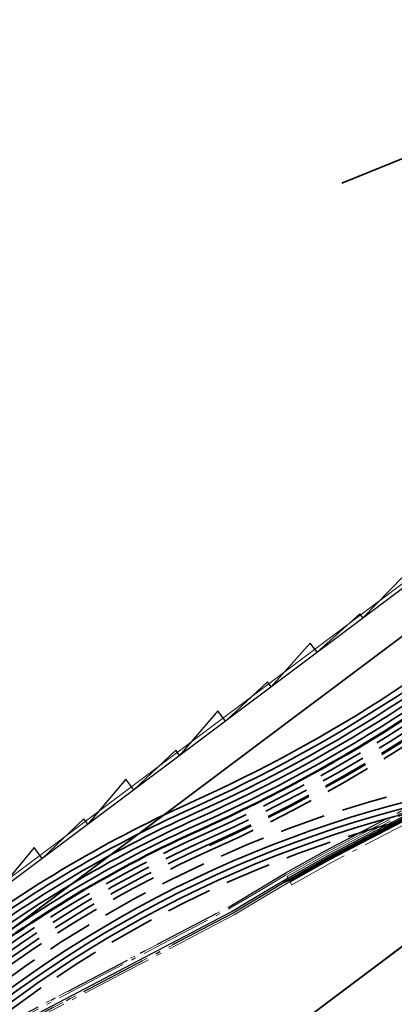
# Model space of a CAD drawing. Extents: x 3503739 to 3504470, y 5375172 to 5375561.
# Tile 22 of 121: x 3504007 to 3504017, y 5375385 to 5375410. Entities that reach past the tile are written whole.
import ezdxf

# ---------------------------------------------------------------- set-up
doc = ezdxf.new("R2010")
doc.units = 0
doc.header["$MEASUREMENT"] = 0
for name, pattern in [('102', [2.50001, 1.87501, -0.25, 0.125, -0.25]), ('2', [3.4, 1.2, -0.5, 1.2, -0.5]), ('202', [2.64, 1.75, -0.38, 0.13, -0.38])]:
    doc.linetypes.add(name, pattern=pattern)
for name, color, linetype in [('2P_FAHRBAHN', 7, 'Continuous'), ('2WP_STR_LEER_WEI', 7, 'Continuous'), ('2WP_STROM_NS_WEI', 7, 'Continuous'), ('4WB_WV_WEITERBET', 7, 'Continuous'), ('_4WP_GRABEN', 7, 'Continuous'), ('_4WP_LICHT_STILL', 7, 'Continuous'), ('_4WP_STADT_DATEN', 7, 'Continuous'), ('_4WP_STADT_FTT1', 7, 'Continuous'), ('_4WP_STADT_RESER', 7, 'Continuous'), ('_4WP_STADT_STROM', 7, 'Continuous'), ('_4WP_SWT-STROM', 7, 'Continuous'), ('_4WP_SWT-STRSTIL', 7, 'Continuous'), ('SP_BAUSTELLENUMF', 7, 'Continuous')]:
    doc.layers.add(name, color=color, linetype=linetype)

msp = doc.modelspace()

# ---------------------------------------------------------------- linework, layer by layer
at = {"layer": '2P_FAHRBAHN', "color": 7, "linetype": 'Continuous', "lineweight": 35}
for p, q in [((3503996.387, 5375378.854), (3504060.708, 5375427.102)), ((3504008.435, 5375379.765), (3504064.609, 5375421.902))]:
    msp.add_line(p, q, dxfattribs=at)
at = {"layer": '2WP_STR_LEER_WEI', "color": 250, "linetype": '102', "lineweight": 13}
for points in [[(3504003.525, 5375382.529), (3504012.386, 5375387.173), (3504012.414, 5375387.19), (3504013.201, 5375387.66), (3504013.887, 5375388.072), (3504014.928, 5375388.654), (3504017.477, 5375389.986), (3504020.322, 5375391.447), (3504022.907, 5375392.664), (3504030.781, 5375397.669), (3504033.215, 5375399.192), (3504035.548, 5375401.223), (3504040.149, 5375405.111)], [(3504003.545, 5375382.483), (3504012.41, 5375387.128), (3504012.438, 5375387.147), (3504013.227, 5375387.618), (3504013.913, 5375388.028), (3504014.952, 5375388.61), (3504017.5, 5375389.942), (3504020.344, 5375391.403), (3504022.931, 5375392.62), (3504030.807, 5375397.627), (3504033.245, 5375399.152), (3504035.58, 5375401.185), (3504040.181, 5375405.073)], [(3504003.545, 5375382.483), (3504012.41, 5375387.128), (3504012.438, 5375387.147), (3504013.227, 5375387.618), (3504013.913, 5375388.028), (3504014.952, 5375388.61), (3504017.5, 5375389.942), (3504020.344, 5375391.403), (3504022.931, 5375392.62), (3504030.807, 5375397.627), (3504033.245, 5375399.152), (3504035.58, 5375401.185), (3504040.181, 5375405.073)], [(3504040.281, 5375404.961), (3504035.678, 5375401.071), (3504033.335, 5375399.03), (3504030.887, 5375397.499), (3504023.003, 5375392.488), (3504020.41, 5375391.267), (3504017.569, 5375389.808), (3504015.024, 5375388.478), (3504013.987, 5375387.898), (3504013.303, 5375387.488), (3504012.518, 5375387.02), (3504012.486, 5375386.999), (3504003.609, 5375382.347)], [(3504013.936, 5375387.984), (3504014.977, 5375388.566), (3504017.524, 5375389.898), (3504020.366, 5375391.358), (3504022.955, 5375392.576), (3504030.833, 5375397.585), (3504033.275, 5375399.112), (3504035.613, 5375401.147), (3504040.214, 5375405.035)], [(3504013.936, 5375387.984), (3504014.977, 5375388.566), (3504017.524, 5375389.898), (3504020.366, 5375391.358), (3504022.955, 5375392.576), (3504030.833, 5375397.585), (3504033.275, 5375399.112), (3504035.613, 5375401.147), (3504040.214, 5375405.035)], [(3504040.313, 5375404.923), (3504035.71, 5375401.033), (3504033.365, 5375398.99), (3504030.913, 5375397.457), (3504023.027, 5375392.444), (3504020.432, 5375391.223), (3504017.592, 5375389.764), (3504015.048, 5375388.434), (3504014.013, 5375387.854), (3504013.329, 5375387.446), (3504012.546, 5375386.979), (3504012.514, 5375386.956), (3504003.629, 5375382.301)], [(3504040.313, 5375404.923), (3504035.71, 5375401.033), (3504033.365, 5375398.99), (3504030.913, 5375397.457), (3504023.027, 5375392.444), (3504020.432, 5375391.223), (3504017.592, 5375389.764), (3504015.048, 5375388.434), (3504014.013, 5375387.854), (3504013.329, 5375387.446), (3504012.546, 5375386.979), (3504012.514, 5375386.956), (3504003.629, 5375382.301)], [(3504040.378, 5375404.847), (3504035.775, 5375400.957), (3504033.425, 5375398.91), (3504030.967, 5375397.373), (3504023.075, 5375392.356), (3504020.476, 5375391.134), (3504017.64, 5375389.676), (3504015.095, 5375388.346), (3504014.058, 5375387.766), (3504013.936, 5375387.984)], [(3504040.378, 5375404.847), (3504035.775, 5375400.957), (3504033.425, 5375398.91), (3504030.967, 5375397.373), (3504023.075, 5375392.356), (3504020.476, 5375391.134), (3504017.64, 5375389.676), (3504015.095, 5375388.346), (3504014.058, 5375387.766), (3504013.936, 5375387.984)]]:
    msp.add_lwpolyline(points, dxfattribs=at)
at = {"layer": '2WP_STROM_NS_WEI', "color": 3, "linetype": 'Continuous', "lineweight": 50}
for points in [[(3504050.846, 5375413.562), (3504050.785, 5375413.498), (3504050.73, 5375413.439), (3504050.634, 5375413.358), (3504050.407, 5375413.165), (3504050.124, 5375412.991), (3504047.383, 5375410.771), (3504045.102, 5375409.031), (3504042.606, 5375407.041), (3504040.28, 5375404.96), (3504035.678, 5375401.071), (3504033.335, 5375399.031), (3504030.887, 5375397.5), (3504023.003, 5375392.488), (3504020.41, 5375391.268), (3504017.57, 5375389.809), (3504015.024, 5375388.478), (3504013.985, 5375387.897), (3504013.853, 5375387.829)], [(3504050.905, 5375413.479), (3504050.858, 5375413.429), (3504050.799, 5375413.366), (3504050.699, 5375413.282), (3504050.466, 5375413.084), (3504050.157, 5375412.953), (3504047.414, 5375410.732), (3504045.133, 5375408.992), (3504042.638, 5375407.003), (3504040.313, 5375404.922), (3504035.711, 5375401.033), (3504033.365, 5375398.991), (3504030.914, 5375397.458), (3504023.027, 5375392.444), (3504020.432, 5375391.223), (3504017.593, 5375389.765), (3504015.048, 5375388.434), (3504014.009, 5375387.853)]]:
    msp.add_lwpolyline(points, dxfattribs=at)
at = {"layer": '4WB_WV_WEITERBET', "color": 4, "linetype": 'Continuous', "lineweight": 35}
msp.add_line((3504048.512, 5375419.713), (3504015.37, 5375406.148, 320.026), dxfattribs=at)
at = {"layer": '_4WP_GRABEN', "color": 21, "linetype": '2', "lineweight": 25}
msp.add_lwpolyline([(3504011.913, 5375388.796, 0.078447), (3504022.326, 5375395.597, -0.100192), (3504045.243, 5375409.194)], format="xyb", dxfattribs=at)
at = {"layer": '_4WP_LICHT_STILL', "color": 255, "linetype": 'Continuous', "lineweight": 13}
msp.add_lwpolyline([(3504078.1, 5375438.893, 0.054139), (3504061.358, 5375428.965), (3504023.203, 5375400.344), (3503995.727, 5375379.733, -0.045833), (3503980.827, 5375370.558), (3503978.063, 5375369.189, -0.047348), (3503943.411, 5375356.297, 0.090587), (3503926.814, 5375348.435, -0.025816), (3503922.569, 5375345.706)], format="xyb", dxfattribs=at)
at = {"layer": '_4WP_STADT_DATEN', "color": 7, "linetype": 'Continuous', "lineweight": 35}
msp.add_lwpolyline([(3504039.853, 5375394.448), (3504030.741, 5375392.712, 0.060826), (3504029.565, 5375392.336, -0.060829), (3504028.39, 5375391.96), (3504023.387, 5375391.006, -0.023522), (3504021.567, 5375390.747, 0.146384), (3504005.434, 5375384.082), (3504000.48, 5375380.056)], format="xyb", dxfattribs=at)
at = {"layer": '_4WP_STADT_FTT1', "color": 1, "linetype": '2', "lineweight": 35}
msp.add_lwpolyline([(3504037.814, 5375394.467), (3504030.42, 5375393.058, 0.0409), (3504030.027, 5375392.949, 0.046197), (3504029.61, 5375392.751, -0.087262), (3504028.8, 5375392.444), (3504023.312, 5375391.398, 0.028787), (3504022.43, 5375391.177, -0.050637), (3504021.543, 5375390.995, 0.146392), (3504005.276, 5375384.276)], format="xyb", dxfattribs=at)
at = {"layer": '_4WP_STADT_RESER', "color": 7, "linetype": 'Continuous', "lineweight": 35}
for points in [[(3504038.797, 5375393.79), (3504023.415, 5375390.858, -0.02249), (3504021.662, 5375390.605, 0.147059), (3504005.528, 5375383.966), (3504000.574, 5375379.94)], [(3504038.825, 5375393.642), (3504023.443, 5375390.711, -0.023523), (3504021.595, 5375390.448, 0.146367), (3504005.623, 5375383.849), (3504000.669, 5375379.823)]]:
    msp.add_lwpolyline(points, format="xyb", dxfattribs=at)
at = {"layer": '_4WP_STADT_STROM', "color": 3, "linetype": '2', "lineweight": 35}
for points in [[(3504053.28, 5375401.261), (3504048.083, 5375408.885), (3504045.019, 5375409.466, 0.099728), (3504022.106, 5375395.844, -0.078462), (3504011.778, 5375389.097, 0.059186), (3504005.425, 5375385.287, 0.005996), (3504004.835, 5375384.819), (3503999.876, 5375380.79, -0.025186), (3503995.468, 5375377.562, 0.065942), (3503992.307, 5375374.827, -0.095997), (3503989.249, 5375372.485), (3503980.781, 5375368.267), (3503975.045, 5375365.563), (3503961.592, 5375359.84), (3503956.384, 5375357.547), (3503948.744, 5375354.711), (3503944.884, 5375352.608, 0.354166), (3503944.26, 5375351.096), (3503946.53, 5375343.472, -0.235535), (3503946.377, 5375342.592, -0.167691), (3503944.246, 5375341.126), (3503942.974, 5375340.774)], [(3503950.34, 5375338.111, -0.16104), (3503946.75, 5375343.261), (3503944.404, 5375351.139, -0.354166), (3503944.956, 5375352.477), (3503948.807, 5375354.574), (3503956.441, 5375357.408), (3503961.652, 5375359.702), (3503975.106, 5375365.427), (3503980.846, 5375368.132), (3503989.316, 5375372.351, 0.095997), (3503992.419, 5375374.727, -0.065942), (3503995.55, 5375377.437, 0.025186), (3503999.971, 5375380.673), (3504004.929, 5375384.703, -0.005996), (3504005.516, 5375385.169, -0.059186), (3504011.839, 5375388.96, 0.078462), (3504022.207, 5375395.732, -0.099577), (3504045.031, 5375409.311), (3504047.994, 5375408.75), (3504053.119, 5375401.23)], [(3504052.958, 5375401.2), (3504047.905, 5375408.614), (3504045.042, 5375409.156, 0.099425), (3504022.308, 5375395.621, -0.078462), (3504011.9, 5375388.824, 0.059186), (3504005.608, 5375385.05, 0.005996), (3504005.024, 5375384.587), (3504000.065, 5375380.557, -0.025186), (3503995.633, 5375377.312, 0.065942), (3503992.531, 5375374.628, -0.095997), (3503989.382, 5375372.216), (3503980.912, 5375367.997), (3503975.167, 5375365.29), (3503961.711, 5375359.565), (3503956.497, 5375357.269), (3503948.869, 5375354.437), (3503945.028, 5375352.345, 0.354166), (3503944.547, 5375351.181), (3503946.893, 5375343.304, 0.16104), (3503950.43, 5375338.231)], [(3503950.52, 5375338.351, -0.16104), (3503947.037, 5375343.347), (3503944.691, 5375351.225, -0.354041), (3503945.099, 5375352.213), (3503948.931, 5375354.3), (3503956.553, 5375357.13), (3503961.771, 5375359.427), (3503975.229, 5375365.153), (3503980.977, 5375367.862), (3503989.449, 5375372.082, 0.095997), (3503992.643, 5375374.528, -0.065941), (3503995.715, 5375377.186, 0.025186), (3504000.16, 5375380.44), (3504005.118, 5375384.47, -0.005996), (3504005.7, 5375384.931, -0.059186), (3504011.962, 5375388.687, 0.078462), (3504022.408, 5375395.51, -0.099273), (3504045.054, 5375409.001), (3504047.816, 5375408.478), (3504052.798, 5375401.169)], [(3504038.825, 5375393.642, 0.037781), (3504037.857, 5375393.382, -0.037556), (3504036.889, 5375393.121), (3504023.471, 5375390.564, -0.02249), (3504021.691, 5375390.307, 0.147059), (3504005.718, 5375383.733), (3504000.763, 5375379.707)]]:
    msp.add_lwpolyline(points, format="xyb", dxfattribs=at)
at = {"layer": '_4WP_SWT-STROM', "color": 3, "linetype": 'Continuous', "lineweight": 35}
for points in [[(3503925.124, 5375345.686, 0.052535), (3503929.005, 5375347.314, 0.033847), (3503932.56, 5375349.591, -0.085726), (3503940.356, 5375353.516, -0.022981), (3503942.694, 5375354.112), (3503948.459, 5375355.565), (3503956.046, 5375358.381), (3503961.234, 5375360.666), (3503974.676, 5375366.385), (3503980.388, 5375369.076), (3503988.847, 5375373.29, 0.095997), (3503991.633, 5375375.424, -0.065942), (3503994.973, 5375378.314, 0.025186), (3503999.309, 5375381.488), (3504004.267, 5375385.518, -0.005996), (3504004.874, 5375385.999, -0.059186), (3504011.409, 5375389.918, 0.078462), (3504021.503, 5375396.511, -0.100623), (3504044.95, 5375410.395), (3504048.617, 5375409.7), (3504054.244, 5375401.444)], [(3504054.083, 5375401.414), (3504048.528, 5375409.565), (3504044.961, 5375410.24, 0.100475), (3504021.603, 5375396.4, -0.078462), (3504011.47, 5375389.781, 0.059186), (3504004.966, 5375385.88, 0.005996), (3504004.362, 5375385.401), (3503999.403, 5375381.372, -0.025186), (3503995.056, 5375378.189, 0.065942), (3503991.746, 5375375.325, -0.095997), (3503988.914, 5375373.156), (3503980.454, 5375368.942), (3503974.738, 5375366.248), (3503961.294, 5375360.528), (3503956.102, 5375358.242), (3503948.504, 5375355.421), (3503941.622, 5375353.687, 0.012091), (3503940.407, 5375353.349, 0.085726), (3503932.664, 5375349.451, -0.039693), (3503929.068, 5375347.206, -0.046683), (3503925.145, 5375345.614)], [(3504053.762, 5375401.353), (3504048.35, 5375409.293), (3504044.984, 5375409.93, 0.100178), (3504021.805, 5375396.177, -0.078462), (3504011.593, 5375389.508, 0.059186), (3504005.149, 5375385.643, 0.005996), (3504004.551, 5375385.169), (3503999.592, 5375381.139, -0.025186), (3503995.221, 5375377.938, 0.065942), (3503991.97, 5375375.126, -0.095997), (3503989.048, 5375372.888), (3503980.585, 5375368.672), (3503974.861, 5375365.974), (3503961.413, 5375360.253), (3503956.215, 5375357.964), (3503948.593, 5375355.135), (3503941.69, 5375353.394, 0.01204), (3503940.494, 5375353.062, 0.085726), (3503932.843, 5375349.21, -0.04835), (3503929.181, 5375347.011, -0.038026), (3503925.188, 5375345.471)], [(3503948.548, 5375355.278), (3503956.159, 5375358.103), (3503961.354, 5375360.39), (3503974.799, 5375366.111), (3503980.519, 5375368.807), (3503988.981, 5375373.022, 0.095997), (3503991.858, 5375375.225, -0.065942), (3503995.138, 5375378.064, 0.025186), (3503999.498, 5375381.255), (3504004.456, 5375385.285, -0.005996), (3504005.058, 5375385.762, -0.059186), (3504011.532, 5375389.645, 0.078462), (3504021.704, 5375396.289, -0.100327), (3504044.973, 5375410.085), (3504048.439, 5375409.429), (3504053.922, 5375401.383)], [(3503925.21, 5375345.399, 0.033761), (3503929.237, 5375346.913, 0.052622), (3503932.932, 5375349.089, -0.085726), (3503940.538, 5375352.918, -0.012035), (3503941.727, 5375353.249), (3503948.637, 5375354.991), (3503956.271, 5375357.825), (3503961.473, 5375360.115), (3503974.922, 5375365.837), (3503980.65, 5375368.537), (3503989.115, 5375372.753, 0.095997), (3503992.082, 5375375.026, -0.065942), (3503995.303, 5375377.813, 0.025186), (3503999.687, 5375381.023), (3504004.645, 5375385.052, -0.005996), (3504005.241, 5375385.525, -0.059186), (3504011.655, 5375389.371, 0.078462), (3504021.905, 5375396.066, -0.100028), (3504044.996, 5375409.776), (3504048.261, 5375409.157), (3504053.601, 5375401.322)]]:
    msp.add_lwpolyline(points, format="xyb", dxfattribs=at)
at = {"layer": '_4WP_SWT-STROM', "color": 1, "linetype": 'Continuous', "lineweight": 50}
msp.add_lwpolyline([(3504005.333, 5375385.406, -0.059186), (3504011.716, 5375389.234, 0.078462), (3504022.006, 5375395.955, -0.099878), (3504045.007, 5375409.621), (3504048.172, 5375409.021), (3504053.44, 5375401.291)], format="xyb", dxfattribs=at)
at = {"layer": '_4WP_SWT-STRSTIL', "color": 1, "linetype": 'Continuous', "lineweight": 25}
msp.add_lwpolyline([(3504051.264, 5375414.15), (3504050.661, 5375413.512), (3504050.093, 5375413.03), (3504047.352, 5375410.81), (3504045.071, 5375409.07), (3504042.574, 5375407.079), (3504040.247, 5375404.998), (3504035.645, 5375401.109), (3504033.305, 5375399.071), (3504030.86, 5375397.542), (3504022.979, 5375392.532), (3504020.388, 5375391.313), (3504017.546, 5375389.853), (3504015, 5375388.522), (3504013.963, 5375387.941), (3504013.278, 5375387.532), (3504012.492, 5375387.063), (3504012.462, 5375387.042), (3504003.587, 5375382.392)], dxfattribs=at)
msp.add_lwpolyline([(3504051.264, 5375414.15), (3504050.661, 5375413.512), (3504050.093, 5375413.03), (3504047.352, 5375410.81), (3504045.071, 5375409.07), (3504042.574, 5375407.079), (3504040.247, 5375404.998), (3504035.645, 5375401.109), (3504033.305, 5375399.071), (3504030.86, 5375397.542), (3504022.979, 5375392.532), (3504020.388, 5375391.313), (3504017.546, 5375389.853), (3504015, 5375388.522), (3504013.963, 5375387.941), (3504013.278, 5375387.532), (3504012.492, 5375387.063), (3504012.462, 5375387.042), (3504003.587, 5375382.392)], dxfattribs=at)
at = {"layer": '_4WP_SWT-STRSTIL', "color": 250, "linetype": '202', "lineweight": 25}
for points in [[(3504003.525, 5375382.529), (3504012.386, 5375387.173), (3504012.414, 5375387.19), (3504013.201, 5375387.66), (3504013.887, 5375388.072), (3504014.928, 5375388.654), (3504017.477, 5375389.986), (3504020.322, 5375391.447), (3504022.907, 5375392.664), (3504030.781, 5375397.669), (3504033.215, 5375399.192), (3504035.548, 5375401.223), (3504040.149, 5375405.111)], [(3504040.281, 5375404.961), (3504035.678, 5375401.071), (3504033.335, 5375399.03), (3504030.887, 5375397.499), (3504023.003, 5375392.488), (3504020.41, 5375391.267), (3504017.569, 5375389.808), (3504015.024, 5375388.478), (3504013.987, 5375387.898), (3504013.303, 5375387.488), (3504012.518, 5375387.02), (3504012.486, 5375386.999), (3504003.609, 5375382.347)]]:
    msp.add_lwpolyline(points, dxfattribs=at)
at = {"layer": 'SP_BAUSTELLENUMF', "color": 12, "linetype": 'Continuous', "lineweight": 35}
msp.add_line((3503996.387, 5375378.854), (3504060.708, 5375427.102), dxfattribs=at)
msp.add_lwpolyline([(3504008.435, 5375379.765), (3504064.609, 5375421.902, -0.055465), (3504079.232, 5375430.524), (3504082.011, 5375431.772)], format="xyb", dxfattribs=at)
at = {"layer": 'SP_BAUSTELLENUMF', "color": 12, "linetype": 'Continuous', "lineweight": 25}
msp.add_lwpolyline([(3504055.517, 5375424.458), (3503995.787, 5375379.653, -0.042799), (3503981.907, 5375370.989, -0.052775), (3503943.443, 5375356.202, 0.090621), (3503926.871, 5375348.354, -0.025735), (3503922.632, 5375345.627)], format="xyb", dxfattribs=at)
msp.add_lwpolyline([(3504016.977, 5375395.844), (3504015.919, 5375394.755), (3504015.839, 5375394.861), (3504014.719, 5375393.855), (3504014.541, 5375394.092), (3504013.519, 5375392.955), (3504013.423, 5375393.082), (3504012.319, 5375392.055), (3504012.121, 5375392.318), (3504011.119, 5375391.155), (3504011.017, 5375391.29), (3504009.919, 5375390.254), (3504009.71, 5375390.534), (3504008.719, 5375389.354), (3504008.614, 5375389.495), (3504007.519, 5375388.454), (3504007.307, 5375388.737), (3504006.319, 5375387.554)], dxfattribs=at)

doc.saveas('drawing.dxf')
